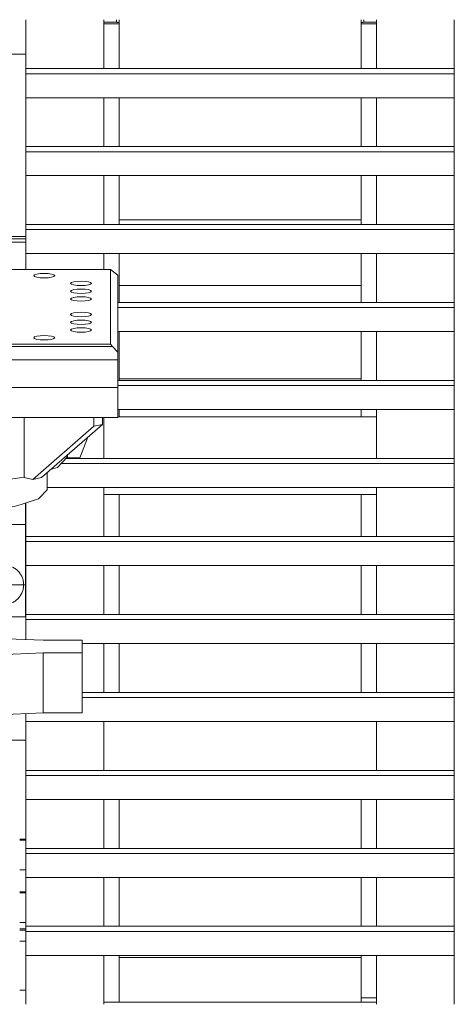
# Model space of a CAD drawing. Header units: millimetres. Extents: x 53746 to 116821, y -810352 to -765802.
# Tile 209 of 256: x 90234 to 90588, y -789810 to -789008. Entities that reach past the tile are written whole.
import ezdxf

# ---------------------------------------------------------------- set-up
doc = ezdxf.new("R2010")
doc.units = ezdxf.units.MM
doc.header["$MEASUREMENT"] = 0
doc.linetypes.add('DGN Style 4', pattern=[2290.351719, 1144.460571, -572.230286, 1.430576, -572.230286])
for name, color, linetype, lineweight in [('Main Cradle', 7, 'Continuous', 0), ('Main Cradle Rails', 7, 'Continuous', 0), ('Main Cradle Tower', 7, 'Continuous', 0)]:
    doc.layers.add(name, color=color, linetype=linetype, lineweight=lineweight)

# ---------------------------------------------------------------- blocks, each defined once
blk = doc.blocks.new('*U57')
at = {"layer": 'Main Cradle', "color": 7, "linetype": 'Continuous', "lineweight": 0}
blk.add_line((5031.86, -1093.78), (5229.33, -1093.78), dxfattribs=at)
at = {"layer": 'Main Cradle Tower', "color": 7, "linetype": 'Continuous', "lineweight": 0}
for p, q in [((4955.8, -933.94), (4955.8, -930.57)), ((5019.36, -930.57), (5019.36, -970.33)), ((5029.66, -930.57), (5029.66, -932.67)), ((5031.86, -930.57), (5031.86, -933.19)), ((5031.91, -930.57), (5031.91, -970.33)), ((5229.33, -933.19), (5229.33, -930.57)), ((5231.52, -932.67), (5231.52, -930.57)), ((5241.89, -930.57), (5241.89, -970.33)), ((5305.39, -970.33), (5305.39, -930.57)), ((4955.8, -933.94), (4955.8, -970.33)), ((4955.86, -933.94), (4955.8, -933.94)), ((5029.66, -932.67), (5019.36, -932.47)), ((5031.86, -933.94), (5019.36, -933.94)), ((5031.86, -933.19), (5031.81, -933.08)), ((5031.86, -933.94), (5031.86, -933.19)), ((5031.86, -970.33), (5031.86, -933.94)), ((5229.33, -933.19), (5229.33, -933.94)), ((5229.33, -933.94), (5229.33, -970.33)), ((5241.89, -933.94), (5229.33, -933.94)), ((5230.08, -932.81), (5229.97, -932.84)), ((5241.89, -932.47), (5231.52, -932.67)), ((4955.8, -958.54), (4805.86, -958.54)), ((4955.8, -970.33), (4955.8, -974.56)), ((5305.39, -970.33), (4955.8, -970.33)), ((5305.39, -970.33), (5305.39, -974.56)), ((5305.39, -974.56), (4955.8, -974.56)), ((5305.39, -994.11), (4955.8, -994.11)), ((4955.8, -994.11), (4955.8, -1033.87)), ((5019.36, -994.11), (5019.36, -1033.87)), ((5031.86, -1033.87), (5031.86, -994.11)), ((5229.33, -994.11), (5229.33, -1033.87)), ((5241.89, -994.11), (5241.89, -1033.87)), ((5305.39, -1033.87), (5305.39, -994.11)), ((4955.8, -1033.87), (4955.8, -1038.11)), ((5305.39, -1033.87), (4955.8, -1033.87)), ((5305.39, -1033.87), (5305.39, -1038.11)), ((5305.39, -1038.11), (4955.8, -1038.11)), ((5305.39, -1057.65), (4955.8, -1057.65)), ((4955.8, -1057.65), (4955.8, -1097.42)), ((5019.36, -1057.65), (5019.36, -1097.42)), ((5031.86, -1097.42), (5031.86, -1057.65)), ((5229.33, -1057.65), (5229.33, -1097.42)), ((5241.89, -1057.65), (5241.89, -1097.42)), ((5305.39, -1097.42), (5305.39, -1057.65)), ((4955.8, -1097.42), (4955.8, -1101.65)), ((5305.39, -1097.42), (4955.8, -1097.42)), ((5305.39, -1097.42), (5305.39, -1101.65)), ((5305.39, -1101.65), (4955.8, -1101.65)), ((4955.8, -1107.29), (4805.91, -1107.29)), ((4955.8, -1109.03), (4805.91, -1109.03)), ((4805.91, -1111.81), (4955.8, -1111.81)), ((5305.39, -1121.2), (4955.8, -1121.2)), ((4955.8, -1121.2), (4955.8, -1134.08)), ((4955.86, -1134.08), (4955.86, -1121.2)), ((5019.36, -1121.2), (5019.36, -1134.08)), ((5031.86, -1147.26), (5031.86, -1121.2)), ((5229.33, -1121.2), (5229.33, -1147.26)), ((5241.89, -1121.2), (5241.89, -1160.96)), ((5305.39, -1160.96), (5305.39, -1121.2)), ((4978.71, -1138.46), (4979.36, -1139.14)), ((5024.86, -1134.08), (4985.86, -1134.08)), ((5024.86, -1135.72), (5024.86, -1134.08)), ((5024.86, -1134.08), (5030.86, -1138.68)), ((5030.86, -1201.43), (5030.86, -1138.68)), ((5004.11, -1143.81), (5006.87, -1144.2)), ((5031.86, -1147.26), (5229.33, -1147.26)), ((5031.86, -1160.96), (5031.86, -1147.26)), ((5229.33, -1147.26), (5229.33, -1160.96)), ((4994.85, -1153.07), (4993, -1152.48)), ((5241.89, -1148.67), (5241.89, -1148.66)), ((5009.36, -1158.13), (5008.71, -1158.81)), ((5305.39, -1160.96), (5030.86, -1160.96)), ((5305.39, -1160.96), (5305.39, -1165.2)), ((5305.39, -1165.2), (5030.86, -1165.2)), ((4994.85, -1172.05), (4993, -1171.47)), ((4997.6, -1178.76), (5000.86, -1178.9)), ((4994.85, -1184.7), (4993, -1184.12)), ((5305.39, -1184.74), (5030.86, -1184.74)), ((5031.86, -1223.32), (5031.86, -1184.74)), ((5229.33, -1184.74), (5229.33, -1223.32)), ((5241.89, -1184.74), (5241.89, -1224.5)), ((5305.39, -1190.47), (5305.39, -1184.74)), ((5305.39, -1224.5), (5305.39, -1184.74)), ((4976.87, -1191.03), (4974.11, -1191.42)), ((4985.86, -1194.83), (5024.86, -1194.83)), ((5026.61, -1196.91), (5024.86, -1194.83)), ((5241.89, -1189.49), (5241.89, -1189.49)), ((5305.39, -1224.5), (5305.39, -1190.47)), ((4735.1, -1196.91), (5026.61, -1196.91)), ((5026.61, -1196.91), (5030.86, -1201.43)), ((5030.86, -1201.43), (5030.86, -1207.82)), ((4730.86, -1207.82), (5030.86, -1207.82)), ((5030.86, -1207.82), (5030.86, -1230.3)), ((5305.39, -1224.5), (5030.86, -1224.5)), ((5229.33, -1223.32), (5031.86, -1223.32)), ((5031.86, -1224.5), (5031.86, -1223.32)), ((5229.33, -1223.32), (5229.33, -1224.5)), ((5229.33, -1223.32), (5229.33, -1223.32)), ((5305.39, -1224.5), (5305.39, -1228.74)), ((5305.39, -1228.74), (5030.86, -1228.74)), ((5030.86, -1254.74), (5030.86, -1230.3)), ((5305.39, -1248.29), (5030.86, -1248.29)), ((5031.86, -1254.07), (5031.86, -1248.29)), ((5229.33, -1248.29), (5229.33, -1254.07)), ((5241.89, -1248.29), (5241.89, -1288.05)), ((5305.39, -1288.05), (5305.39, -1248.29)), ((5305.39, -1288.05), (5305.39, -1248.29)), ((5019.36, -1254.74), (5019.36, -1288.05)), ((5030.86, -1254.07), (5241.89, -1254.07)), ((5018.41, -1260.39), (5011.33, -1261.88)), ((5006.48, -1270.74), (4999.86, -1287.69)), ((5305.39, -1288.05), (4988.5, -1288.05)), ((4989.83, -1286.64), (4989.83, -1285.18)), ((4999.86, -1287.69), (4999.86, -1287.69)), ((5305.39, -1288.05), (5305.39, -1292.28)), ((5305.39, -1292.28), (4984.51, -1292.28)), ((4968.56, -1303.64), (4961.49, -1305.13)), ((5305.39, -1311.83), (4973.33, -1311.83)), ((5019.36, -1311.83), (5019.36, -1351.59)), ((5241.89, -1311.83), (5241.89, -1351.59)), ((5305.39, -1351.59), (5305.39, -1311.83)), ((5305.39, -1351.59), (5305.39, -1311.83)), ((5019.36, -1317.57), (5241.89, -1317.57)), ((5031.86, -1351.59), (5031.86, -1317.57)), ((5229.33, -1317.57), (5229.33, -1351.59)), ((4955.57, -1324.37), (4955.57, -1417.03)), ((4955.8, -1324.3), (4955.8, -1351.59)), ((4955.8, -1351.59), (4955.8, -1355.83)), ((5305.39, -1351.59), (4955.8, -1351.59)), ((5305.39, -1355.83), (4955.8, -1355.83)), ((5305.39, -1351.59), (5305.39, -1355.83)), ((5305.39, -1375.38), (4955.8, -1375.38)), ((4955.8, -1375.38), (4955.8, -1402.4)), ((5019.36, -1375.38), (5019.36, -1415.14)), ((5031.86, -1415.14), (5031.86, -1375.38)), ((5031.86, -1377.3), (5031.91, -1377.3)), ((5031.91, -1377.3), (5031.91, -1385.82)), ((5229.33, -1375.38), (5229.33, -1415.14)), ((5241.89, -1375.38), (5241.89, -1415.14)), ((5305.39, -1415.14), (5305.39, -1375.38)), ((5305.39, -1415.14), (5305.39, -1375.38)), ((5031.86, -1385.52), (5031.91, -1385.82)), ((5031.91, -1385.82), (5031.91, -1389.3)), ((5031.91, -1389.3), (5031.86, -1389.3)), ((4955.8, -1402.4), (4955.8, -1415.14)), ((5019.36, -1403.72), (5019.36, -1403.72)), ((5241.89, -1403.72), (5241.89, -1403.72)), ((4955.57, -1417.03), (4915.53, -1417.03)), ((4955.8, -1415.14), (4955.8, -1419.37)), ((5305.39, -1415.14), (4955.8, -1415.14)), ((4955.8, -1419.37), (4955.8, -1435.64)), ((5305.39, -1419.37), (4955.8, -1419.37)), ((5305.39, -1415.14), (5305.39, -1419.37)), ((4969.85, -1436.21), (4931.84, -1434.66)), ((5001.87, -1436.21), (4969.85, -1436.21)), ((5001.87, -1436.21), (5001.87, -1446.51)), ((5305.39, -1438.92), (5001.87, -1438.92)), ((5019.36, -1438.92), (5019.36, -1478.68)), ((5031.86, -1478.68), (5031.86, -1438.92)), ((5229.33, -1438.92), (5229.33, -1478.68)), ((5241.89, -1438.92), (5241.89, -1478.68)), ((5305.39, -1450.46), (5305.39, -1438.92)), ((5305.39, -1478.68), (5305.39, -1438.92)), ((4969.85, -1446.51), (4931.84, -1448.05)), ((4969.85, -1495.43), (4969.85, -1446.51)), ((5001.87, -1446.51), (4969.85, -1446.51)), ((5001.87, -1495.43), (5001.87, -1446.51)), ((5019.36, -1449.49), (5019.36, -1449.49)), ((5241.89, -1449.49), (5241.89, -1449.49)), ((5305.39, -1478.68), (5305.39, -1450.46)), ((5305.39, -1478.68), (5001.87, -1478.68)), ((5305.39, -1482.92), (5001.87, -1482.92)), ((5305.39, -1478.68), (5305.39, -1482.92)), ((4931.84, -1496.98), (4969.85, -1495.43)), ((4969.85, -1495.43), (5001.87, -1495.43)), ((4955.8, -1502.46), (4955.8, -1517.57)), ((5305.39, -1502.46), (4955.8, -1502.46)), ((5019.36, -1502.46), (5019.36, -1542.23)), ((5241.89, -1502.46), (5241.89, -1542.23)), ((5305.39, -1542.23), (5305.39, -1502.46)), ((5305.39, -1542.23), (5305.39, -1502.46)), ((4955.8, -1517.57), (4929.42, -1517.57)), ((4955.8, -1542.23), (4955.8, -1546.46)), ((5305.39, -1542.23), (4955.8, -1542.23)), ((5305.39, -1546.46), (4955.8, -1546.46)), ((5305.39, -1542.23), (5305.39, -1546.46)), ((5305.39, -1566.01), (4955.8, -1566.01)), ((5019.36, -1566.01), (5019.36, -1605.77)), ((5031.86, -1605.77), (5031.86, -1566.01)), ((5229.33, -1566.01), (5229.33, -1605.77)), ((5241.89, -1566.01), (5241.89, -1605.77)), ((5305.39, -1605.77), (5305.39, -1566.01)), ((5305.39, -1605.77), (5305.39, -1566.01)), ((4950.8, -1598.35), (4955.86, -1598.35)), ((4950.8, -1599.17), (4955.86, -1599.19)), ((4955.86, -1599.19), (4950.8, -1599.17)), ((4955.8, -1605.77), (4955.8, -1610.01)), ((5305.39, -1605.77), (4955.8, -1605.77)), ((5305.39, -1610.01), (4955.8, -1610.01)), ((5305.39, -1605.77), (5305.39, -1610.01)), ((4955.8, -1623.35), (4950.8, -1623.35)), ((5305.39, -1629.55), (4955.8, -1629.55)), ((5019.36, -1629.55), (5019.36, -1669.31)), ((5031.86, -1669.31), (5031.86, -1629.55)), ((5229.33, -1629.55), (5229.33, -1669.31)), ((5241.89, -1629.55), (5241.89, -1669.31)), ((5305.39, -1669.31), (5305.39, -1629.55)), ((5305.39, -1669.31), (5305.39, -1629.55)), ((4950.8, -1641.16), (4955.86, -1641.16)), ((4950.8, -1641.98), (4955.86, -1642)), ((4955.86, -1642), (4950.8, -1641.98)), ((5019.36, -1655.2), (5019.36, -1655.2)), ((5241.89, -1655.2), (5241.89, -1655.2)), ((4955.86, -1666.16), (4950.8, -1666.16)), ((4950.8, -1671.35), (4955.8, -1671.35)), ((4955.8, -1672.4), (4950.8, -1672.4)), ((4955.8, -1669.31), (4955.8, -1673.55)), ((5305.39, -1669.31), (4955.8, -1669.31)), ((5305.39, -1673.55), (4955.8, -1673.55)), ((5305.39, -1669.31), (5305.39, -1673.55)), ((4955.8, -1681.33), (4950.8, -1681.33)), ((5305.39, -1693.1), (4955.8, -1693.1)), ((5019.36, -1693.1), (5019.36, -1732.86)), ((5031.86, -1694.71), (5031.86, -1693.1)), ((5229.33, -1694.71), (5031.86, -1694.71)), ((5031.86, -1694.71), (5031.86, -1730.99)), ((5229.33, -1693.1), (5229.33, -1694.71)), ((5229.33, -1727.5), (5229.33, -1694.71)), ((5229.33, -1694.71), (5229.33, -1694.71)), ((5241.89, -1693.1), (5241.89, -1732.86)), ((5305.39, -1710.46), (5305.39, -1693.1)), ((5305.39, -1732.86), (5305.39, -1693.1)), ((5019.36, -1709.48), (5019.36, -1709.48)), ((5241.89, -1709.48), (5241.89, -1709.48)), ((5305.39, -1732.86), (5305.39, -1710.46)), ((4950.8, -1721.33), (4955.86, -1721.33)), ((4955.8, -1731.05), (4955.8, -1721.33)), ((4955.8, -1732.86), (4955.8, -1731.05)), ((5019.36, -1730.99), (5241.89, -1730.99)), ((5229.33, -1730.99), (5229.33, -1727.5)), ((5241.89, -1727.5), (5229.33, -1727.5))]:
    blk.add_line(p, q, dxfattribs=at)
at = {"layer": 'Main Cradle Tower', "color": 7, "linetype": 'DGN Style 4', "lineweight": 0}
for p, q in [((4955.8, -1342.03), (4929.65, -1342.03)), ((4921.51, -1391.03), (4955.57, -1391.03))]:
    blk.add_line(p, q, dxfattribs=at)
at = {"layer": 'Main Cradle Tower', "color": 7, "linetype": 'Continuous', "lineweight": 0, "flags": 128}
for points in [[(4955.86, -970.33), (4955.86, -967.94), (4955.86, -947.3), (4955.86, -930.57)], [(5031.81, -933.08), (5031.69, -933), (5031.66, -932.98), (5031.42, -932.89), (5031.22, -932.84), (5031.11, -932.81), (5030.73, -932.75), (5030.51, -932.72), (5030.31, -932.7), (5029.85, -932.67), (5029.66, -932.67)], [(5229.97, -932.84), (5229.77, -932.89), (5229.53, -932.98), (5229.5, -933), (5229.38, -933.08), (5229.33, -933.19)], [(5231.52, -932.67), (5231.33, -932.67), (5230.88, -932.7), (5230.68, -932.72), (5230.46, -932.75), (5230.08, -932.81)], [(4955.8, -974.56), (4955.8, -994.11), (4955.8, -994.11)], [(5305.39, -974.56), (5305.39, -994.11), (5305.39, -994.11)], [(4955.86, -1033.87), (4955.86, -1032.92), (4955.86, -994.11)], [(4955.8, -1038.11), (4955.8, -1057.65), (4955.8, -1057.65)], [(5305.39, -1038.11), (5305.39, -1057.65), (5305.39, -1057.65)], [(4955.86, -1097.42), (4955.86, -1096.37), (4955.86, -1075.73), (4955.86, -1057.65)], [(4955.8, -1101.65), (4955.8, -1121.2), (4955.8, -1121.2)], [(5305.39, -1101.65), (5305.39, -1121.2), (5305.39, -1121.2)], [(4985.86, -1134.08), (4955.86, -1134.08), (4925.86, -1134.08), (4880.86, -1134.08), (4805.86, -1134.08), (4775.86, -1134.08), (4744.61, -1134.08), (4736.86, -1134.08)], [(4736.86, -1135.72), (4736.86, -1142.31), (4736.86, -1148.63), (4736.86, -1164.45), (4736.86, -1173.94), (4736.86, -1180.27), (4736.86, -1186.6), (4736.86, -1194.83), (4744.61, -1194.83), (4775.86, -1194.83), (4805.86, -1194.83), (4880.86, -1194.83), (4925.86, -1194.83), (4955.86, -1194.83), (4985.86, -1194.83)], [(4962.36, -1139.14), (4963, -1138.46), (4964.85, -1137.88), (4967.6, -1137.49), (4970.86, -1137.35), (4974.11, -1137.49), (4976.87, -1137.88), (4978.71, -1138.46)], [(4979.36, -1139.14), (4979.36, -1139.14), (4978.71, -1139.83), (4976.87, -1140.41), (4974.11, -1140.8), (4970.86, -1140.94), (4967.6, -1140.8), (4964.85, -1140.41), (4963, -1139.83), (4962.36, -1139.14), (4962.36, -1139.14)], [(5024.86, -1194.83), (5024.86, -1186.6), (5024.86, -1180.27), (5024.86, -1173.94), (5024.86, -1164.45), (5024.86, -1148.63), (5024.86, -1142.31), (5024.86, -1135.72)], [(4992.36, -1145.47), (4993, -1144.78), (4994.85, -1144.2), (4997.6, -1143.81), (5000.86, -1143.68), (5004.11, -1143.81)], [(5009.36, -1145.47), (5009.36, -1145.47), (5008.71, -1146.16), (5006.87, -1146.74), (5004.11, -1147.13), (5000.86, -1147.26), (4997.6, -1147.13), (4994.85, -1146.74), (4993, -1146.16), (4992.36, -1145.47), (4992.36, -1145.47)], [(5006.87, -1144.2), (5008.71, -1144.78), (5009.36, -1145.47)], [(4992.36, -1151.8), (4993, -1151.11), (4994.85, -1150.53), (4997.6, -1150.14), (5000.86, -1150.01), (5004.11, -1150.14), (5006.87, -1150.53), (5008.71, -1151.11), (5009.36, -1151.8)], [(4993, -1152.48), (4992.36, -1151.8), (4992.36, -1151.8)], [(5009.36, -1151.8), (5009.36, -1151.8), (5008.71, -1152.48), (5006.87, -1153.07), (5004.11, -1153.45), (5000.86, -1153.59), (4997.6, -1153.45), (4994.85, -1153.07)], [(4992.36, -1158.13), (4993, -1157.44), (4994.85, -1156.86), (4997.6, -1156.47), (5000.86, -1156.33), (5004.11, -1156.47), (5006.87, -1156.86), (5008.71, -1157.44), (5009.36, -1158.13)], [(5008.71, -1158.81), (5006.87, -1159.39), (5004.11, -1159.78), (5000.86, -1159.92), (4997.6, -1159.78), (4994.85, -1159.39), (4993, -1158.81), (4992.36, -1158.13), (4992.36, -1158.13)], [(4992.36, -1170.78), (4993, -1170.09), (4994.85, -1169.51), (4997.6, -1169.12), (5000.86, -1168.99), (5004.11, -1169.12), (5006.87, -1169.51), (5008.71, -1170.09), (5009.36, -1170.78)], [(4993, -1171.47), (4992.36, -1170.78), (4992.36, -1170.78)], [(5009.36, -1170.78), (5009.36, -1170.78), (5008.71, -1171.47), (5006.87, -1172.05), (5004.11, -1172.44), (5000.86, -1172.57), (4997.6, -1172.44), (4994.85, -1172.05)], [(5305.39, -1165.2), (5305.39, -1184.74), (5305.39, -1184.74)], [(5009.36, -1177.11), (5008.71, -1176.42), (5006.87, -1175.84), (5004.11, -1175.45), (5000.86, -1175.32), (4997.6, -1175.45), (4994.85, -1175.84), (4993, -1176.42), (4992.36, -1177.11)], [(4997.6, -1178.76), (4994.85, -1178.38), (4993, -1177.79), (4992.36, -1177.11), (4992.36, -1177.11)], [(5009.36, -1177.11), (5009.36, -1177.11), (5008.71, -1177.79), (5006.87, -1178.38), (5004.11, -1178.76), (5000.86, -1178.9)], [(4992.36, -1183.44), (4993, -1182.75), (4994.85, -1182.17), (4997.6, -1181.78), (5000.86, -1181.64), (5004.11, -1181.78), (5006.87, -1182.17), (5008.71, -1182.75), (5009.36, -1183.44)], [(4993, -1184.12), (4992.36, -1183.44), (4992.36, -1183.44)], [(5009.36, -1183.44), (5009.36, -1183.44), (5008.71, -1184.12), (5006.87, -1184.7), (5004.11, -1185.09), (5000.86, -1185.23), (4997.6, -1185.09), (4994.85, -1184.7)], [(4962.36, -1189.76), (4963, -1189.08), (4964.85, -1188.5), (4967.6, -1188.11), (4970.86, -1187.97), (4974.11, -1188.11), (4976.87, -1188.5), (4978.71, -1189.08), (4979.36, -1189.76)], [(4974.11, -1191.42), (4970.86, -1191.56), (4967.6, -1191.42), (4964.85, -1191.03), (4963, -1190.45), (4962.36, -1189.76), (4962.36, -1189.76)], [(4979.36, -1189.76), (4979.36, -1189.76), (4978.71, -1190.45), (4976.87, -1191.03)], [(4730.86, -1230.3), (5030.86, -1230.3), (5030.86, -1230.3)], [(5305.39, -1228.74), (5305.39, -1248.29), (5305.39, -1248.29)], [(4743.86, -1254.74), (4775.86, -1254.74), (4801.14, -1254.74), (4812.14, -1254.74), (4821.64, -1254.74), (4865.09, -1254.74), (4896.59, -1254.74), (4925.86, -1254.74), (4940.04, -1254.74), (4960.54, -1254.74), (4985.86, -1254.74), (5030.86, -1254.74)], [(4961.49, -1305.13), (4954.41, -1303.64), (4954.41, -1254.74)], [(5011.33, -1254.74), (5011.33, -1261.88), (4961.49, -1305.13)], [(5018.41, -1254.74), (5018.41, -1260.39), (4968.56, -1303.64)], [(4975.99, -1297.19), (4981.53, -1295.44), (4989.83, -1286.64), (4989.83, -1286.64)], [(4999.86, -1287.69), (4989.86, -1287.69), (4989.86, -1285.16)], [(4973.33, -1299.5), (4973.33, -1313.52), (4966.81, -1320.43), (4966.29, -1320.99), (4952, -1325.5), (4946.23, -1327.32), (4937.91, -1328.49), (4937.64, -1328.53), (4937.34, -1328.57), (4920.34, -1330.97), (4916.23, -1331.55), (4913.63, -1331.66), (4889.9, -1332.65), (4880.83, -1333.03)], [(5305.39, -1292.28), (5305.39, -1311.83), (5305.39, -1311.83)], [(4885.88, -1309.42), (4922.54, -1307.88), (4954.41, -1303.39)], [(4955.86, -1351.59), (4955.86, -1332.58), (4955.86, -1324.28)], [(4955.8, -1355.83), (4955.8, -1375.38), (4955.8, -1375.38)], [(5305.39, -1355.83), (5305.39, -1375.38), (5305.39, -1375.38)], [(4955.86, -1415.14), (4955.86, -1396.04), (4955.86, -1375.39), (4955.86, -1375.38)], [(5305.39, -1419.37), (5305.39, -1438.92), (5305.39, -1438.92)], [(5305.39, -1482.92), (5305.39, -1502.46), (5305.39, -1502.46)], [(4955.8, -1496.01), (4955.8, -1502.46), (4955.8, -1502.46)], [(4955.86, -1542.23), (4955.86, -1524.47), (4955.86, -1502.46)], [(4955.8, -1546.46), (4955.8, -1566.01), (4955.8, -1566.01)], [(5305.39, -1546.46), (5305.39, -1566.01), (5305.39, -1566.01)], [(4955.86, -1605.77), (4955.86, -1589.44), (4955.86, -1567.28), (4955.86, -1566.01)], [(4955.8, -1610.01), (4955.8, -1629.55), (4955.8, -1629.55)], [(5305.39, -1610.01), (5305.39, -1629.55), (5305.39, -1629.55)], [(4955.86, -1669.31), (4955.86, -1652.9), (4955.86, -1632.25), (4955.86, -1629.55)], [(4955.8, -1673.55), (4955.8, -1693.1), (4955.8, -1693.1)], [(5305.39, -1673.55), (5305.39, -1693.1), (5305.39, -1693.1)], [(4955.86, -1732.86), (4955.86, -1717.87), (4955.86, -1695.71), (4955.86, -1693.1)]]:
    blk.add_lwpolyline(points, dxfattribs=at)
at = {"layer": 'Main Cradle Tower', "color": 7, "linetype": 'DGN Style 4', "lineweight": 0, "extrusion": (0, 0, -1)}
blk.add_arc((-4938.07, -1391.03), 16, 0, 359.99999, dxfattribs=at)

msp = doc.modelspace()

# ---------------------------------------------------------------- block references
at = {"layer": 'Main Cradle Rails', "color": 7, "linetype": 'Continuous', "lineweight": 0}
msp.add_blockref('*U57', (85283.05, -788076.95), dxfattribs=at)

doc.saveas('drawing.dxf')
